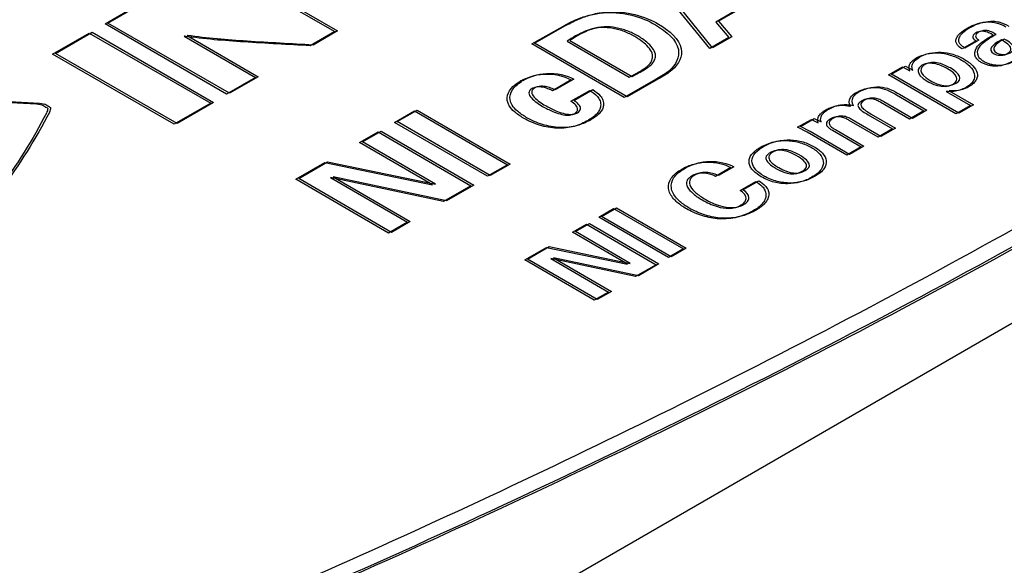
# Model space of a CAD drawing. Header units: inches. Extents: x 0 to 34, y 0 to 22.
# Tile 8 of 68: x 4.667 to 5.268, y 14.673 to 15.006. Entities that reach past the tile are written whole.
import ezdxf

# ---------------------------------------------------------------- set-up
doc = ezdxf.new("R2010")
doc.units = ezdxf.units.IN
doc.header["$LTSCALE"] = 1.87
doc.header["$MEASUREMENT"] = 0
doc.layers.get('0').update_dxf_attribs({"linetype": 'CONTINUOUS'})
doc.layers.add('02___PRT_ALL_AXES', color=7, linetype='CONTINUOUS')
doc.layers.add('DATUMCURVES', color=7, linetype='CONTINUOUS')

msp = doc.modelspace()

# ---------------------------------------------------------------- linework, layer by layer
at = {"color": 7, "linetype": 'CONTINUOUS'}
msp.add_line((4.98886, 14.65695), (5.32217, 14.8494), dxfattribs=at)
for points, knots in [([(4.69065, 14.59195), (4.85785, 14.6594), (5.17662, 14.80526), (5.47855, 14.98386), (5.61897, 15.07907)], [0, 0, 0, 0, 0.51519, 1, 1, 1, 1]), ([(5.54493, 15.02817), (5.41435, 14.94376), (5.13633, 14.78482), (4.84472, 14.65282), (4.6925, 14.5914)], [0, 0, 0, 0, 0.486444, 1, 1, 1, 1])]:
    msp.add_open_spline(points, degree=3, knots=knots, dxfattribs=at)
at = {"layer": '02___PRT_ALL_AXES', "color": 7, "linetype": 'CONTINUOUS'}
msp.add_arc((2.63591, 19.67087), 5.47106, 291.96194, 296.80795, dxfattribs=at)
msp.add_open_spline([(5.10336, 14.78783), (5.17719, 14.82523), (5.32086, 14.90247), (5.4603, 14.98716), (5.52772, 15.03076)], degree=3, knots=[0, 0, 0, 0, 0.50758, 1, 1, 1, 1], dxfattribs=at)
at = {"layer": 'DATUMCURVES', "color": 40, "linetype": 'CONTINUOUS'}
for p, q in [((4.78486, 15.04148), (4.85902, 14.99865)), ((4.78661, 15.04191), (4.86077, 14.99908)), ((5.08796, 14.98828), (5.05186, 15.03295)), ((5.08972, 14.98872), (5.05362, 15.03338)), ((5.11414, 15.01745), (5.09164, 15.00451)), ((5.11591, 15.01788), (5.0934, 15.00495)), ((4.71885, 15.00336), (4.73506, 15.01272)), ((4.7206, 15.0038), (4.73681, 15.01316)), ((4.79301, 14.96054), (4.71885, 15.00336)), ((4.79477, 14.96097), (4.7206, 15.0038)), ((5.09164, 15.00451), (5.09961, 14.99498)), ((5.0934, 15.00495), (5.10137, 14.99542)), ((4.68685, 14.98489), (4.7092, 14.9978)), ((4.68861, 14.98532), (4.71096, 14.99823)), ((4.7092, 14.9978), (4.78337, 14.95497)), ((4.71096, 14.99823), (4.78513, 14.95541)), ((4.85902, 14.99865), (4.84408, 14.99003)), ((4.86077, 14.99908), (4.84584, 14.99046)), ((4.97934, 14.99109), (4.99823, 15.00186)), ((4.9811, 14.99153), (4.99999, 15.0023)), ((4.76737, 14.9959), (4.76716, 14.99577)), ((4.76716, 14.99577), (4.8106, 14.97069)), ((4.76913, 14.99633), (4.76892, 14.99621)), ((4.76892, 14.99621), (4.81235, 14.97113)), ((5.03582, 14.95833), (4.97934, 14.99109)), ((5.03758, 14.95877), (4.9811, 14.99153)), ((5.00086, 14.99288), (5.03885, 14.97083)), ((5.00262, 14.99331), (5.04061, 14.97127)), ((5.09961, 14.99498), (5.08796, 14.98828)), ((5.10137, 14.99542), (5.08972, 14.98872)), ((5.25059, 14.99303), (5.24204, 14.98811)), ((5.25235, 14.99346), (5.2438, 14.98855)), ((4.76102, 14.94207), (4.68685, 14.98489)), ((4.76277, 14.9425), (4.68861, 14.98532)), ((5.03885, 14.97083), (5.04381, 14.9735)), ((5.04061, 14.97127), (5.04557, 14.97394)), ((5.19719, 14.97218), (5.20569, 14.97707)), ((5.19894, 14.97261), (5.20745, 14.9775)), ((5.24002, 14.94879), (5.19894, 14.97261)), ((5.20569, 14.97707), (5.21016, 14.97474)), ((5.20745, 14.9775), (5.21192, 14.97518)), ((4.8106, 14.97069), (4.79301, 14.96054)), ((4.81235, 14.97113), (4.79477, 14.96097)), ((5.00333, 14.96915), (4.99192, 14.96259)), ((5.00509, 14.96958), (4.99367, 14.96303)), ((5.05353, 14.9685), (5.03582, 14.95833)), ((5.05528, 14.96894), (5.03758, 14.95877)), ((5.23826, 14.94835), (5.19719, 14.97218)), ((4.5658, 14.96066), (4.67703, 14.95453)), ((4.56755, 14.9611), (4.67878, 14.95497)), ((5.00328, 14.95618), (5.01477, 14.96278)), ((5.00505, 14.95662), (5.01653, 14.96322)), ((5.23237, 14.96206), (5.24717, 14.95347)), ((5.23413, 14.9625), (5.24893, 14.95391)), ((4.67703, 14.95453), (4.67711, 14.95458)), ((4.67711, 14.95458), (4.68053, 14.95401)), ((4.67878, 14.95497), (4.67886, 14.95502)), ((4.67886, 14.95502), (4.68228, 14.95445)), ((4.68228, 14.95445), (4.68202, 14.95441)), ((4.78337, 14.95497), (4.76102, 14.94207)), ((4.78513, 14.95541), (4.76277, 14.9425)), ((5.20995, 14.94525), (5.1925, 14.95537)), ((5.21172, 14.94568), (5.19426, 14.9558)), ((5.202, 14.96002), (5.21875, 14.9503)), ((5.20377, 14.96045), (5.22051, 14.95074)), ((4.68053, 14.95401), (4.68027, 14.95397)), ((4.6831, 14.94893), (4.68314, 14.94891)), ((4.68373, 14.95182), (4.68383, 14.95184)), ((4.68485, 14.94937), (4.68489, 14.94935)), ((4.68547, 14.95226), (4.68558, 14.95228)), ((4.89546, 14.94326), (4.90766, 14.95027)), ((4.89723, 14.94369), (4.90942, 14.95071)), ((4.90766, 14.95027), (4.96446, 14.91732)), ((4.90942, 14.95071), (4.96621, 14.91776)), ((5.00553, 14.9487), (5.00622, 14.94919)), ((5.21875, 14.9503), (5.20995, 14.94525)), ((5.22051, 14.95074), (5.21172, 14.94568)), ((5.24717, 14.95347), (5.23826, 14.94835)), ((5.24893, 14.95391), (5.24002, 14.94879)), ((4.95226, 14.91031), (4.89546, 14.94326)), ((4.95402, 14.91074), (4.89723, 14.94369)), ((5.14161, 14.94024), (5.15005, 14.94509)), ((5.14336, 14.94068), (5.15181, 14.94552)), ((5.15005, 14.94509), (5.15417, 14.94305)), ((5.15181, 14.94552), (5.15593, 14.94348)), ((5.19076, 14.93422), (5.17313, 14.94444)), ((5.19252, 14.93466), (5.17489, 14.94488)), ((5.18469, 14.9479), (5.19956, 14.93928)), ((5.18645, 14.94834), (5.20131, 14.93972)), ((4.87426, 14.93089), (4.88559, 14.93741)), ((4.87601, 14.93133), (4.88736, 14.93784)), ((4.88559, 14.93741), (4.94223, 14.90455)), ((4.88736, 14.93784), (4.94399, 14.90498)), ((5.14748, 14.93717), (5.14161, 14.94024)), ((5.14924, 14.93761), (5.14336, 14.94068)), ((5.17158, 14.92319), (5.14748, 14.93717)), ((5.17334, 14.92363), (5.14924, 14.93761)), ((5.16292, 14.93838), (5.18037, 14.92825)), ((5.16468, 14.93881), (5.18213, 14.92869)), ((5.19956, 14.93928), (5.19076, 14.93422)), ((5.20131, 14.93972), (5.19252, 14.93466)), ((4.91883, 14.90503), (4.87426, 14.93089)), ((4.92059, 14.90546), (4.87601, 14.93133)), ((5.18037, 14.92825), (5.17158, 14.92319)), ((5.18213, 14.92869), (5.17334, 14.92363)), ((4.83529, 14.9085), (4.85292, 14.91864)), ((4.83706, 14.90894), (4.85468, 14.91907)), ((4.85292, 14.91864), (4.91883, 14.90503)), ((4.85468, 14.91907), (4.92059, 14.90546)), ((4.96446, 14.91732), (4.95226, 14.91031)), ((4.96621, 14.91776), (4.95402, 14.91074)), ((5.10089, 14.91562), (5.09156, 14.91026)), ((5.10265, 14.91605), (5.09332, 14.9107)), ((4.89193, 14.87565), (4.83529, 14.9085)), ((4.89369, 14.87608), (4.83706, 14.90894)), ((4.85642, 14.90952), (4.90342, 14.88225)), ((4.92546, 14.89491), (4.85642, 14.90952)), ((4.85818, 14.90995), (4.90519, 14.88268)), ((4.92722, 14.89535), (4.85818, 14.90995)), ((5.10648, 14.90167), (5.11611, 14.9072)), ((5.10824, 14.90211), (5.11786, 14.90764)), ((4.94223, 14.90455), (4.92546, 14.89491)), ((4.94399, 14.90498), (4.92722, 14.89535)), ((5.02018, 14.88539), (5.02933, 14.89065)), ((5.02194, 14.88583), (5.03109, 14.89108)), ((5.02933, 14.89065), (5.07193, 14.86594)), ((5.03109, 14.89108), (5.07369, 14.86637)), ((4.90519, 14.88268), (4.89369, 14.87608)), ((5.06277, 14.86068), (5.02018, 14.88539)), ((5.06453, 14.86112), (5.02194, 14.88583)), ((4.90342, 14.88225), (4.89193, 14.87565)), ((5.00427, 14.87611), (5.01278, 14.881)), ((5.00603, 14.87655), (5.01454, 14.88144)), ((5.03946, 14.85715), (5.00603, 14.87655)), ((5.01278, 14.881), (5.05525, 14.85635)), ((5.01454, 14.88144), (5.057, 14.85679)), ((5.0377, 14.85672), (5.00427, 14.87611)), ((4.97505, 14.85932), (4.98828, 14.86692)), ((4.97682, 14.85976), (4.99004, 14.86736)), ((4.98828, 14.86692), (5.0377, 14.85672)), ((4.99004, 14.86736), (5.03946, 14.85715)), ((5.07193, 14.86594), (5.06277, 14.86068)), ((5.07369, 14.86637), (5.06453, 14.86112)), ((5.01753, 14.83468), (4.97505, 14.85932)), ((5.01929, 14.83511), (4.97682, 14.85976)), ((4.9909, 14.86008), (5.02615, 14.83963)), ((5.04268, 14.84913), (4.9909, 14.86008)), ((4.99266, 14.86052), (5.02792, 14.84007)), ((5.04444, 14.84956), (4.99266, 14.86052)), ((5.05525, 14.85635), (5.04268, 14.84913)), ((5.057, 14.85679), (5.04444, 14.84956)), ((5.02615, 14.83963), (5.01753, 14.83468)), ((5.02792, 14.84007), (5.01929, 14.83511))]:
    msp.add_line(p, q, dxfattribs=at)
for centre, radius, start, end in [((4.98739, 14.94216), 0.03028, 119.21799, 119.87528), ((4.9862, 14.94768), 0.02441, 119.80551, 122.37479), ((5.00329, 14.95604), 0.00798, 295.89242, 300.03159), ((4.9949, 14.97707), 0.03766, 299.89939, 300.59151), ((4.99305, 14.98375), 0.04488, 298.64529, 299.92624)]:
    msp.add_arc(centre, radius, start, end, dxfattribs=at)
for points, knots in [([(4.99823, 15.00186), (5.00105, 15.00347), (5.00614, 15.00605), (5.01451, 15.00889), (5.02294, 15.01045), (5.03202, 15.01038), (5.04343, 15.00833), (5.05073, 15.00521), (5.05485, 15.00282)], [0, 0, 0, 0, 0.184505, 0.313088, 0.449491, 0.59047, 0.728152, 1, 1, 1, 1]), ([(4.99999, 15.0023), (5.00281, 15.00391), (5.0079, 15.00649), (5.01628, 15.00933), (5.0247, 15.01089), (5.03379, 15.01082), (5.04519, 15.00877), (5.05249, 15.00565), (5.05661, 15.00325)], [0, 0, 0, 0, 0.184516, 0.31311, 0.449506, 0.590524, 0.728224, 1, 1, 1, 1]), ([(5.05485, 15.00282), (5.06181, 14.99878), (5.07239, 14.98937), (5.06755, 14.97841), (5.06313, 14.97474)], [0, 0, 0, 0, 0.560282, 1, 1, 1, 1]), ([(5.05661, 15.00325), (5.06357, 14.99922), (5.07414, 14.9898), (5.06931, 14.97885), (5.06489, 14.97518)], [0, 0, 0, 0, 0.560247, 1, 1, 1, 1]), ([(5.24504, 15.00069), (5.2458, 15.00113), (5.24974, 15.00319), (5.2552, 15.00477), (5.25948, 15.00458)], [0, 0, 0, 0, 0.200944, 1, 1, 1, 1]), ([(5.24679, 15.00113), (5.24756, 15.00157), (5.2515, 15.00362), (5.25696, 15.0052), (5.26123, 15.00501)], [0, 0, 0, 0, 0.200981, 1, 1, 1, 1]), ([(5.25948, 15.00458), (5.26055, 15.00452), (5.26411, 15.00395), (5.26703, 15.00258), (5.26883, 15.00154)], [0, 0, 0, 0, 0.297186, 1, 1, 1, 1]), ([(5.26123, 15.00501), (5.26231, 15.00496), (5.26587, 15.00439), (5.26878, 15.00302), (5.27058, 15.00197)], [0, 0, 0, 0, 0.297251, 1, 1, 1, 1]), ([(5.01439, 14.99975), (5.01352, 14.99947), (5.00843, 14.9976), (5.00426, 14.99501), (5.00086, 14.99288)], [0, 0, 0, 0, 0.165676, 1, 1, 1, 1]), ([(5.01615, 15.00019), (5.01528, 14.9999), (5.01019, 14.99803), (5.00602, 14.99545), (5.00262, 14.99331)], [0, 0, 0, 0, 0.165645, 1, 1, 1, 1]), ([(5.04381, 14.9735), (5.04623, 14.97489), (5.04975, 14.97701), (5.05264, 14.98053), (5.05346, 14.98378), (5.05213, 14.98743), (5.04901, 14.99088), (5.04593, 14.99326), (5.04365, 14.99475), (5.04219, 14.99563), (5.04074, 14.99643), (5.03867, 14.99748), (5.03598, 14.99866), (5.03258, 14.99981), (5.02794, 15.00091), (5.02156, 15.00141), (5.01663, 15.00048), (5.01439, 14.99975)], [0, 0, 0, 0, 0.13602, 0.199312, 0.265438, 0.359505, 0.45127, 0.532096, 0.564241, 0.588309, 0.616367, 0.644079, 0.698221, 0.750449, 0.800781, 0.897716, 1, 1, 1, 1]), ([(5.04557, 14.97394), (5.04799, 14.97533), (5.05151, 14.97745), (5.0544, 14.98096), (5.05522, 14.98422), (5.05389, 14.98787), (5.05077, 14.99132), (5.0477, 14.9937), (5.04542, 14.99518), (5.04395, 14.99606), (5.04251, 14.99687), (5.04043, 14.99792), (5.03774, 14.99909), (5.03434, 15.00024), (5.0297, 15.00134), (5.02332, 15.00185), (5.01839, 15.00091), (5.01615, 15.00019)], [0, 0, 0, 0, 0.136028, 0.19933, 0.265496, 0.359541, 0.451269, 0.532044, 0.564159, 0.588194, 0.616284, 0.644023, 0.698202, 0.75045, 0.800788, 0.897717, 1, 1, 1, 1]), ([(5.24204, 14.98811), (5.24098, 14.98877), (5.23935, 14.98996), (5.23816, 14.99208), (5.23824, 14.99408), (5.23926, 14.99605), (5.24135, 14.99834), (5.24351, 14.99981), (5.24504, 15.00069)], [0, 0, 0, 0, 0.188591, 0.312495, 0.459674, 0.600297, 0.738682, 1, 1, 1, 1]), ([(5.2438, 14.98855), (5.24274, 14.98921), (5.2411, 14.9904), (5.23992, 14.99252), (5.24, 14.99452), (5.24102, 14.99648), (5.24311, 14.99877), (5.24526, 15.00025), (5.24679, 15.00113)], [0, 0, 0, 0, 0.188687, 0.312589, 0.45967, 0.600287, 0.738673, 1, 1, 1, 1]), ([(5.25027, 14.99779), (5.24964, 14.99743), (5.24862, 14.99653), (5.24835, 14.99501), (5.24929, 14.99381), (5.25019, 14.99326), (5.25059, 14.99303)], [0, 0, 0, 0, 0.285467, 0.579682, 0.814521, 1, 1, 1, 1]), ([(5.25203, 14.99823), (5.2514, 14.99787), (5.25038, 14.99697), (5.25011, 14.99545), (5.25105, 14.99425), (5.25195, 14.9937), (5.25235, 14.99346)], [0, 0, 0, 0, 0.285549, 0.579731, 0.814271, 1, 1, 1, 1]), ([(5.25662, 14.9986), (5.25597, 14.99878), (5.25368, 14.9991), (5.25136, 14.99842), (5.25027, 14.99779)], [0, 0, 0, 0, 0.318808, 1, 1, 1, 1]), ([(5.25082, 14.98881), (5.25238, 14.9912), (5.25619, 14.99377), (5.26012, 14.99606), (5.26098, 14.99655)], [0, 0, 0, 0, 0.786444, 1, 1, 1, 1]), ([(5.25839, 14.99903), (5.25773, 14.99921), (5.25544, 14.99954), (5.25312, 14.99886), (5.25203, 14.99823)], [0, 0, 0, 0, 0.319397, 1, 1, 1, 1]), ([(5.25257, 14.98925), (5.25414, 14.99163), (5.25794, 14.99421), (5.26189, 14.99649), (5.26274, 14.99698)], [0, 0, 0, 0, 0.786478, 1, 1, 1, 1]), ([(5.26098, 14.99655), (5.26055, 14.9968), (5.25923, 14.99756), (5.25776, 14.99827), (5.25662, 14.9986)], [0, 0, 0, 0, 0.323897, 1, 1, 1, 1]), ([(5.26274, 14.99698), (5.26231, 14.99723), (5.26099, 14.998), (5.25952, 14.9987), (5.25839, 14.99903)], [0, 0, 0, 0, 0.32528, 1, 1, 1, 1]), ([(4.84408, 14.99003), (4.83064, 14.99076), (4.80498, 14.99212), (4.77926, 14.99406), (4.76737, 14.9959)], [0, 0, 0, 0, 0.523106, 1, 1, 1, 1]), ([(4.84584, 14.99046), (4.8324, 14.99119), (4.80674, 14.99256), (4.78102, 14.99449), (4.76913, 14.99633)], [0, 0, 0, 0, 0.523102, 1, 1, 1, 1]), ([(5.26123, 14.98529), (5.26222, 14.98471), (5.26433, 14.98409), (5.26742, 14.9843), (5.26992, 14.98522), (5.2716, 14.98681), (5.27195, 14.98896), (5.27026, 14.99108), (5.26761, 14.9927), (5.26603, 14.99362)], [0, 0, 0, 0, 0.190762, 0.286143, 0.381523, 0.486702, 0.591881, 0.79594, 1, 1, 1, 1]), ([(5.26298, 14.98573), (5.26398, 14.98515), (5.26609, 14.98453), (5.26918, 14.98473), (5.27169, 14.98565), (5.27335, 14.98724), (5.2737, 14.9894), (5.27201, 14.99151), (5.26938, 14.99313), (5.26779, 14.99405)], [0, 0, 0, 0, 0.190743, 0.286114, 0.381486, 0.486653, 0.591821, 0.79591, 1, 1, 1, 1]), ([(5.21443, 14.98276), (5.21775, 14.98467), (5.22552, 14.9865), (5.23527, 14.98446), (5.24185, 14.98146), (5.2471, 14.97757), (5.24998, 14.97313), (5.24956, 14.96924), (5.24729, 14.96646), (5.24539, 14.96512), (5.2442, 14.96445), (5.24404, 14.96437)], [0, 0, 0, 0, 0.221646, 0.339474, 0.47798, 0.614026, 0.739709, 0.859163, 0.92162, 0.989568, 1, 1, 1, 1]), ([(5.2162, 14.9832), (5.21951, 14.9851), (5.22728, 14.98694), (5.23703, 14.9849), (5.24361, 14.9819), (5.24886, 14.97801), (5.25174, 14.97357), (5.25132, 14.96968), (5.24905, 14.9669), (5.24715, 14.96555), (5.24596, 14.96489), (5.2458, 14.9648)], [0, 0, 0, 0, 0.221626, 0.339423, 0.477964, 0.614018, 0.739704, 0.859159, 0.921617, 0.989568, 1, 1, 1, 1]), ([(5.27263, 14.98045), (5.27098, 14.9795), (5.26801, 14.97808), (5.26339, 14.97743), (5.26025, 14.97766), (5.25781, 14.97813), (5.2556, 14.97886), (5.25355, 14.97985), (5.25162, 14.98124), (5.24918, 14.98415), (5.24967, 14.98702), (5.25082, 14.98881)], [0, 0, 0, 0, 0.183819, 0.29544, 0.363894, 0.430988, 0.497491, 0.563473, 0.641463, 0.739255, 1, 1, 1, 1]), ([(5.27438, 14.98089), (5.27274, 14.97994), (5.26977, 14.97851), (5.26515, 14.97786), (5.26201, 14.97809), (5.25957, 14.97857), (5.25736, 14.9793), (5.25531, 14.98029), (5.25338, 14.98167), (5.25094, 14.98459), (5.25143, 14.98746), (5.25257, 14.98925)], [0, 0, 0, 0, 0.183768, 0.295403, 0.363922, 0.431042, 0.497508, 0.563382, 0.641368, 0.739171, 1, 1, 1, 1]), ([(5.21016, 14.97474), (5.20971, 14.9757), (5.20922, 14.97868), (5.21208, 14.98142), (5.21443, 14.98276)], [0, 0, 0, 0, 0.34157, 1, 1, 1, 1]), ([(5.21192, 14.97518), (5.21147, 14.97613), (5.21098, 14.97911), (5.21384, 14.98186), (5.2162, 14.9832)], [0, 0, 0, 0, 0.341611, 1, 1, 1, 1]), ([(5.23314, 14.97601), (5.23138, 14.97703), (5.22619, 14.97954), (5.21661, 14.97963), (5.2128, 14.97294), (5.2208, 14.9683)], [0, 0, 0, 0, 0.322072, 0.644144, 1, 1, 1, 1]), ([(5.2349, 14.97644), (5.23313, 14.97747), (5.22795, 14.97998), (5.21836, 14.98007), (5.21457, 14.97337), (5.22256, 14.96874)], [0, 0, 0, 0, 0.322073, 0.644147, 1, 1, 1, 1]), ([(4.97261, 14.96859), (4.97637, 14.97069), (4.98688, 14.97434), (4.9991, 14.97157), (5.00333, 14.96915)], [0, 0, 0, 0, 0.466415, 1, 1, 1, 1]), ([(4.97407, 14.96885), (4.97786, 14.97103), (4.98849, 14.97481), (5.00086, 14.972), (5.00509, 14.96958)], [0, 0, 0, 0, 0.472992, 1, 1, 1, 1]), ([(5.06313, 14.97474), (5.06268, 14.97436), (5.05982, 14.97212), (5.05638, 14.97014), (5.05353, 14.9685)], [0, 0, 0, 0, 0.166316, 1, 1, 1, 1]), ([(5.06489, 14.97518), (5.06444, 14.9748), (5.06158, 14.97255), (5.05814, 14.97058), (5.05528, 14.96894)], [0, 0, 0, 0, 0.166319, 1, 1, 1, 1]), ([(5.01367, 14.94442), (5.01118, 14.94299), (5.007, 14.94105), (5.00026, 14.93974), (4.99483, 14.93956), (4.98932, 14.94017), (4.98397, 14.94144), (4.97888, 14.94336), (4.97363, 14.94606), (4.96883, 14.94935), (4.96462, 14.95402), (4.96362, 14.95964), (4.96714, 14.96483), (4.97058, 14.96743), (4.97231, 14.96842)], [0, 0, 0, 0, 0.118738, 0.176412, 0.237807, 0.30053, 0.36443, 0.431894, 0.504702, 0.601818, 0.681752, 0.810332, 0.917854, 1, 1, 1, 1]), ([(5.01456, 14.94437), (5.01229, 14.94313), (5.00838, 14.9414), (5.00203, 14.94017), (4.99659, 14.94), (4.99108, 14.94061), (4.98573, 14.94188), (4.98064, 14.94379), (4.97539, 14.9465), (4.97058, 14.94978), (4.96637, 14.95445), (4.96538, 14.96008), (4.96873, 14.96501), (4.9718, 14.96744), (4.97313, 14.96829)], [0, 0, 0, 0, 0.108149, 0.167543, 0.230791, 0.295409, 0.361207, 0.430684, 0.505723, 0.605688, 0.687982, 0.820392, 0.931124, 1, 1, 1, 1]), ([(4.98019, 14.96421), (4.97995, 14.96411), (4.97906, 14.96366), (4.97788, 14.96268), (4.97731, 14.96062), (4.97896, 14.95802), (4.98216, 14.95538), (4.98473, 14.95377), (4.98599, 14.95303)], [0, 0, 0, 0, 0.038709, 0.155385, 0.26415, 0.501067, 0.763597, 1, 1, 1, 1]), ([(4.98068, 14.96393), (4.98032, 14.96366), (4.97959, 14.96294), (4.97906, 14.96106), (4.98071, 14.95845), (4.98392, 14.95582), (4.98648, 14.9542), (4.98774, 14.95347)], [0, 0, 0, 0, 0.084245, 0.202169, 0.459083, 0.743771, 1, 1, 1, 1]), ([(4.99192, 14.96259), (4.99127, 14.96289), (4.98968, 14.96362), (4.98685, 14.96458), (4.98373, 14.96501), (4.98144, 14.96468), (4.98053, 14.96436), (4.98019, 14.96421)], [0, 0, 0, 0, 0.190802, 0.467344, 0.755558, 0.902622, 1, 1, 1, 1]), ([(4.99367, 14.96303), (4.99303, 14.96333), (4.99144, 14.96405), (4.98861, 14.96501), (4.98549, 14.96545), (4.9829, 14.96508), (4.98155, 14.9645), (4.98087, 14.96406), (4.98068, 14.96393)], [0, 0, 0, 0, 0.16777, 0.411186, 0.664974, 0.794491, 0.939918, 1, 1, 1, 1]), ([(5.01477, 14.96278), (5.01655, 14.96165), (5.01925, 14.95967), (5.02133, 14.95625), (5.02154, 14.95341), (5.02078, 14.95081), (5.01875, 14.94781), (5.01609, 14.94585), (5.01407, 14.94465)], [0, 0, 0, 0, 0.22615, 0.365508, 0.528289, 0.639726, 0.753872, 1, 1, 1, 1]), ([(5.01653, 14.96322), (5.0183, 14.96208), (5.02101, 14.96011), (5.02309, 14.95669), (5.0233, 14.95385), (5.02254, 14.95124), (5.02044, 14.94815), (5.01761, 14.94611), (5.01543, 14.94486)], [0, 0, 0, 0, 0.222815, 0.359948, 0.520139, 0.629814, 0.742156, 1, 1, 1, 1]), ([(5.17388, 14.95308), (5.17297, 14.95476), (5.17283, 14.95821), (5.17894, 14.96311), (5.18713, 14.96503), (5.19176, 14.96424)], [0, 0, 0, 0, 0.296302, 0.529674, 1, 1, 1, 1]), ([(5.17565, 14.95352), (5.17473, 14.95519), (5.17459, 14.95865), (5.18069, 14.96355), (5.18889, 14.96547), (5.19352, 14.96468)], [0, 0, 0, 0, 0.296481, 0.529797, 1, 1, 1, 1]), ([(5.24404, 14.96437), (5.24355, 14.9641), (5.24246, 14.96357), (5.24022, 14.96272), (5.23683, 14.96195), (5.23393, 14.96194), (5.23237, 14.96206)], [0, 0, 0, 0, 0.155447, 0.335297, 0.629645, 1, 1, 1, 1]), ([(5.2458, 14.9648), (5.24531, 14.96454), (5.24423, 14.96401), (5.24198, 14.96316), (5.23859, 14.96239), (5.23569, 14.96238), (5.23413, 14.9625)], [0, 0, 0, 0, 0.15545, 0.335298, 0.62967, 1, 1, 1, 1]), ([(5.00622, 14.94919), (5.00686, 14.94974), (5.00836, 14.95233), (5.00541, 14.95477), (5.00328, 14.95618)], [0, 0, 0, 0, 0.259882, 1, 1, 1, 1]), ([(5.00728, 14.94914), (5.00834, 14.94975), (5.01036, 14.95257), (5.00717, 14.95521), (5.00505, 14.95662)], [0, 0, 0, 0, 0.316497, 1, 1, 1, 1]), ([(5.1925, 14.95537), (5.1917, 14.95583), (5.1901, 14.9567), (5.1873, 14.95768), (5.18445, 14.95775), (5.18231, 14.95716), (5.18066, 14.95636), (5.17923, 14.95535), (5.1782, 14.95382), (5.17892, 14.95178), (5.1815, 14.94978), (5.18359, 14.94854), (5.18469, 14.9479)], [0, 0, 0, 0, 0.109501, 0.212679, 0.311968, 0.369549, 0.439325, 0.519372, 0.585703, 0.708625, 0.848241, 1, 1, 1, 1]), ([(5.19426, 14.9558), (5.19347, 14.95627), (5.19186, 14.95713), (5.18906, 14.95812), (5.18621, 14.95818), (5.18407, 14.95759), (5.18242, 14.9568), (5.18099, 14.95579), (5.17996, 14.95426), (5.18068, 14.95221), (5.18325, 14.95022), (5.18535, 14.94898), (5.18645, 14.94834)], [0, 0, 0, 0, 0.10956, 0.212735, 0.312044, 0.369634, 0.439398, 0.519421, 0.58574, 0.708627, 0.848202, 1, 1, 1, 1]), ([(4.68027, 14.95397), (4.68071, 14.95377), (4.68192, 14.95309), (4.68306, 14.95236), (4.68373, 14.95182)], [0, 0, 0, 0, 0.325962, 1, 1, 1, 1]), ([(4.68202, 14.95441), (4.68245, 14.95421), (4.68367, 14.95353), (4.68481, 14.9528), (4.68547, 14.95226)], [0, 0, 0, 0, 0.325866, 1, 1, 1, 1]), ([(4.98599, 14.95303), (4.98793, 14.9519), (4.99132, 14.95019), (4.99637, 14.94835), (5.00042, 14.94749), (5.00369, 14.94781), (5.00502, 14.94841), (5.00553, 14.9487)], [0, 0, 0, 0, 0.360286, 0.584856, 0.784401, 0.907451, 1, 1, 1, 1]), ([(4.98774, 14.95347), (4.98968, 14.95234), (4.99307, 14.95063), (4.99813, 14.94878), (5.00218, 14.94794), (5.00522, 14.94822), (5.0064, 14.94869), (5.00677, 14.94887)], [0, 0, 0, 0, 0.371547, 0.602984, 0.808644, 0.93563, 1, 1, 1, 1]), ([(5.15417, 14.94305), (5.15405, 14.94347), (5.15382, 14.94452), (5.15406, 14.94638), (5.15525, 14.94819), (5.15701, 14.94974), (5.15895, 14.95101), (5.16125, 14.95215), (5.1643, 14.95321), (5.16785, 14.95378), (5.17132, 14.95361), (5.17316, 14.95325), (5.17388, 14.95308)], [0, 0, 0, 0, 0.071627, 0.17349, 0.305175, 0.385514, 0.478383, 0.583745, 0.672886, 0.816034, 0.925856, 1, 1, 1, 1]), ([(5.15593, 14.94348), (5.15581, 14.94391), (5.15558, 14.94496), (5.15582, 14.94682), (5.15701, 14.94863), (5.15877, 14.95018), (5.16072, 14.95144), (5.16301, 14.95259), (5.16606, 14.95364), (5.16961, 14.95421), (5.17309, 14.95405), (5.17493, 14.95369), (5.17565, 14.95352)], [0, 0, 0, 0, 0.071625, 0.173475, 0.305135, 0.385464, 0.47833, 0.583693, 0.67283, 0.815955, 0.925772, 1, 1, 1, 1]), ([(5.17313, 14.94444), (5.17247, 14.94483), (5.17105, 14.94562), (5.16848, 14.94661), (5.1656, 14.94679), (5.16332, 14.94623), (5.16159, 14.9454), (5.1601, 14.94437), (5.15898, 14.94292), (5.15923, 14.94112), (5.16093, 14.93957), (5.16229, 14.93874), (5.16292, 14.93838)], [0, 0, 0, 0, 0.10326, 0.217767, 0.334099, 0.401974, 0.485359, 0.579646, 0.655804, 0.782975, 0.901818, 1, 1, 1, 1]), ([(5.17489, 14.94488), (5.17423, 14.94527), (5.17281, 14.94606), (5.17023, 14.94705), (5.16736, 14.94723), (5.16508, 14.94667), (5.16335, 14.94584), (5.16187, 14.9448), (5.16074, 14.94335), (5.16099, 14.94156), (5.16269, 14.94), (5.16405, 14.93918), (5.16468, 14.93881)], [0, 0, 0, 0, 0.103211, 0.217736, 0.334054, 0.401919, 0.485316, 0.57963, 0.655805, 0.78302, 0.901895, 1, 1, 1, 1]), ([(5.11898, 14.92805), (5.11911, 14.92812), (5.11922, 14.92819), (5.11959, 14.92839), (5.12016, 14.9287), (5.12102, 14.92914), (5.12205, 14.9296), (5.12342, 14.93018), (5.12515, 14.93078), (5.12792, 14.93154), (5.13138, 14.9321), (5.13547, 14.9322), (5.13943, 14.93178), (5.1445, 14.93061), (5.15033, 14.92807), (5.15559, 14.92398), (5.15791, 14.91937), (5.15686, 14.91529), (5.15388, 14.91208), (5.15156, 14.91047), (5.15024, 14.90972)], [0, 0, 0, 0, 0.003892, 0.007783, 0.015566, 0.031132, 0.046698, 0.062264, 0.093396, 0.124529, 0.186793, 0.249057, 0.311321, 0.373586, 0.498114, 0.623586, 0.749057, 0.874529, 0.937264, 1, 1, 1, 1]), ([(5.12075, 14.92849), (5.12615, 14.93159), (5.13469, 14.93334), (5.14509, 14.93155), (5.15208, 14.92851), (5.15734, 14.92442), (5.15966, 14.91981), (5.15862, 14.91573), (5.15564, 14.91252), (5.15331, 14.91091), (5.152, 14.91016)], [0, 0, 0, 0, 0.248983, 0.373475, 0.497966, 0.623475, 0.748983, 0.874492, 0.937246, 1, 1, 1, 1]), ([(5.15024, 14.90972), (5.1492, 14.90912), (5.14693, 14.908), (5.14213, 14.90638), (5.13557, 14.90544), (5.1274, 14.90636), (5.12005, 14.90928), (5.1151, 14.91291), (5.11288, 14.91575), (5.11194, 14.91805), (5.11188, 14.92047), (5.11288, 14.92296), (5.11474, 14.92509), (5.11663, 14.92657), (5.11777, 14.92732), (5.11842, 14.92772), (5.11885, 14.92797), (5.11898, 14.92805)], [0, 0, 0, 0, 0.074003, 0.148006, 0.296012, 0.444018, 0.592024, 0.694018, 0.745015, 0.796012, 0.847009, 0.898006, 0.949003, 0.974502, 0.987251, 0.993625, 1, 1, 1, 1]), ([(5.152, 14.91016), (5.15096, 14.90956), (5.14869, 14.90844), (5.14388, 14.90681), (5.13733, 14.90587), (5.12916, 14.9068), (5.12181, 14.90971), (5.11602, 14.91396), (5.11234, 14.91991), (5.11487, 14.92511), (5.12075, 14.92849)], [0, 0, 0, 0, 0.073937, 0.147875, 0.29575, 0.443624, 0.591499, 0.693624, 0.79575, 1, 1, 1, 1]), ([(5.1248, 14.92467), (5.12406, 14.92425), (5.12281, 14.92327), (5.12194, 14.92139), (5.12291, 14.91906), (5.12581, 14.91667), (5.12774, 14.91554), (5.12842, 14.91515)], [0, 0, 0, 0, 0.125, 0.25, 0.5, 0.75, 1, 1, 1, 1]), ([(5.12656, 14.92511), (5.12582, 14.92468), (5.12457, 14.9237), (5.1237, 14.92183), (5.12467, 14.91949), (5.12758, 14.9171), (5.1295, 14.91598), (5.13018, 14.91559)], [0, 0, 0, 0, 0.125, 0.25, 0.5, 0.75, 1, 1, 1, 1]), ([(5.14449, 14.9134), (5.1464, 14.9145), (5.14796, 14.91638), (5.14563, 14.91978), (5.14201, 14.92237), (5.13752, 14.92476), (5.13353, 14.92611), (5.1299, 14.92636), (5.127, 14.92574), (5.12547, 14.92506), (5.1248, 14.92467)], [0, 0, 0, 0, 0.333347, 0.500021, 0.666694, 0.750021, 0.833347, 0.916674, 0.958337, 1, 1, 1, 1]), ([(5.14624, 14.91383), (5.14816, 14.91494), (5.14972, 14.91682), (5.14739, 14.92022), (5.14377, 14.9228), (5.13928, 14.92519), (5.13529, 14.92655), (5.13166, 14.92679), (5.12877, 14.92618), (5.12723, 14.9255), (5.12656, 14.92511)], [0, 0, 0, 0, 0.333043, 0.499564, 0.666086, 0.749564, 0.833043, 0.916521, 0.958261, 1, 1, 1, 1]), ([(5.06857, 14.91318), (5.0693, 14.9137), (5.07115, 14.91488), (5.07437, 14.91648), (5.07934, 14.91821), (5.08864, 14.91983), (5.09718, 14.91777), (5.10089, 14.91562)], [0, 0, 0, 0, 0.095081, 0.224844, 0.346073, 0.568935, 1, 1, 1, 1]), ([(5.06925, 14.91279), (5.07027, 14.91362), (5.07246, 14.91509), (5.07613, 14.91692), (5.0811, 14.91865), (5.0904, 14.92027), (5.09894, 14.91821), (5.10265, 14.91605)], [0, 0, 0, 0, 0.137326, 0.261048, 0.376627, 0.589068, 1, 1, 1, 1]), ([(5.07079, 14.89234), (5.06892, 14.89364), (5.06512, 14.89689), (5.06195, 14.90274), (5.06338, 14.90826), (5.0664, 14.91151), (5.06803, 14.91279), (5.06857, 14.91318)], [0, 0, 0, 0, 0.223299, 0.514513, 0.789898, 0.934137, 1, 1, 1, 1]), ([(5.07256, 14.89278), (5.07068, 14.89408), (5.06688, 14.89733), (5.06372, 14.90318), (5.06514, 14.90869), (5.06787, 14.91164), (5.0691, 14.91267), (5.06925, 14.91279)], [0, 0, 0, 0, 0.233943, 0.539111, 0.827712, 0.978866, 1, 1, 1, 1]), ([(5.09332, 14.9107), (5.09265, 14.911), (5.09097, 14.91174), (5.08778, 14.91267), (5.08412, 14.91282), (5.08107, 14.91211), (5.07877, 14.91105), (5.07715, 14.90985), (5.07646, 14.909), (5.07628, 14.90873)], [0, 0, 0, 0, 0.12272, 0.303306, 0.508012, 0.62628, 0.767447, 0.928714, 1, 1, 1, 1]), ([(5.07535, 14.90927), (5.07528, 14.90921), (5.07469, 14.90862), (5.07352, 14.90681), (5.07414, 14.9034), (5.07776, 14.89951), (5.08131, 14.89712), (5.08337, 14.89592)], [0, 0, 0, 0, 0.014955, 0.133844, 0.377665, 0.664965, 1, 1, 1, 1]), ([(5.09156, 14.91026), (5.09089, 14.91057), (5.08922, 14.91131), (5.08602, 14.91223), (5.08236, 14.91238), (5.07932, 14.91168), (5.07711, 14.91066), (5.07586, 14.90976), (5.07535, 14.90927)], [0, 0, 0, 0, 0.134991, 0.333422, 0.55835, 0.688314, 0.843428, 1, 1, 1, 1]), ([(5.07628, 14.90873), (5.07609, 14.90844), (5.07533, 14.90695), (5.0759, 14.90384), (5.07952, 14.89995), (5.08307, 14.89755), (5.08513, 14.89636)], [0, 0, 0, 0, 0.066938, 0.329712, 0.639246, 1, 1, 1, 1]), ([(5.11611, 14.9072), (5.11755, 14.90623), (5.11984, 14.90461), (5.12183, 14.90183), (5.12248, 14.89908), (5.12189, 14.89616), (5.11959, 14.89265), (5.11602, 14.89003), (5.113, 14.88841), (5.11218, 14.88801)], [0, 0, 0, 0, 0.17426, 0.282325, 0.407607, 0.549766, 0.680087, 0.915442, 1, 1, 1, 1]), ([(5.11786, 14.90764), (5.11931, 14.90667), (5.12159, 14.90505), (5.12359, 14.90227), (5.12425, 14.89951), (5.12366, 14.89659), (5.12135, 14.89308), (5.11741, 14.89019), (5.11388, 14.88838), (5.11254, 14.88779)], [0, 0, 0, 0, 0.166571, 0.269898, 0.389664, 0.525448, 0.649913, 0.874762, 1, 1, 1, 1]), ([(5.10545, 14.89189), (5.10595, 14.8921), (5.10744, 14.89285), (5.10941, 14.89439), (5.11095, 14.89772), (5.10862, 14.90035), (5.10648, 14.90167)], [0, 0, 0, 0, 0.096281, 0.304363, 0.511567, 1, 1, 1, 1]), ([(5.10566, 14.89177), (5.10676, 14.89209), (5.10884, 14.89299), (5.11117, 14.89483), (5.11271, 14.89816), (5.11038, 14.90079), (5.10824, 14.90211)], [0, 0, 0, 0, 0.174659, 0.364739, 0.553949, 1, 1, 1, 1]), ([(5.08337, 14.89592), (5.08615, 14.89432), (5.09102, 14.89188), (5.09858, 14.89047), (5.10305, 14.89102), (5.10481, 14.89162), (5.10545, 14.89189)], [0, 0, 0, 0, 0.468573, 0.758653, 0.905748, 1, 1, 1, 1]), ([(5.08513, 14.89636), (5.08791, 14.89475), (5.09278, 14.89232), (5.10034, 14.8909), (5.1042, 14.89138), (5.10549, 14.89172), (5.10566, 14.89177)], [0, 0, 0, 0, 0.505194, 0.817995, 0.976586, 1, 1, 1, 1]), ([(5.11218, 14.88801), (5.10957, 14.88674), (5.1035, 14.88456), (5.09251, 14.88391), (5.08208, 14.88628), (5.07524, 14.88948), (5.07173, 14.89169), (5.07079, 14.89234)], [0, 0, 0, 0, 0.213704, 0.445115, 0.672189, 0.907192, 1, 1, 1, 1]), ([(5.11254, 14.88779), (5.11031, 14.88682), (5.10465, 14.88495), (5.09427, 14.88434), (5.08384, 14.88672), (5.077, 14.88991), (5.07349, 14.89212), (5.07256, 14.89278)], [0, 0, 0, 0, 0.183117, 0.423552, 0.659466, 0.903606, 1, 1, 1, 1])]:
    msp.add_open_spline(points, degree=3, knots=knots, dxfattribs=at)
for points in [[(5.26603, 14.99362), (5.25995, 14.99067), (5.2577, 14.98734), (5.26123, 14.98529)], [(5.26779, 14.99405), (5.26171, 14.9911), (5.25946, 14.98778), (5.26298, 14.98573)], [(5.23657, 14.96665), (5.2407, 14.96902), (5.23901, 14.97259), (5.23314, 14.97601)], [(5.23832, 14.96709), (5.24247, 14.96946), (5.24077, 14.97303), (5.2349, 14.97644)], [(5.2208, 14.9683), (5.22255, 14.96728), (5.23014, 14.96295), (5.23657, 14.96665)], [(5.22256, 14.96874), (5.22431, 14.96771), (5.2319, 14.96339), (5.23832, 14.96709)], [(5.19176, 14.96424), (5.19584, 14.96368), (5.19904, 14.96173), (5.202, 14.96002)], [(5.19352, 14.96468), (5.19761, 14.96412), (5.2008, 14.96216), (5.20377, 14.96045)], [(4.68314, 14.94891), (4.6748, 14.93289), (4.6649, 14.91711), (4.65357, 14.90172)], [(4.68489, 14.94935), (4.67655, 14.93333), (4.66665, 14.91755), (4.65532, 14.90216)], [(4.68383, 14.95184), (4.68382, 14.95086), (4.68356, 14.94988), (4.6831, 14.94893)], [(4.68558, 14.95228), (4.68557, 14.9513), (4.68531, 14.95032), (4.68485, 14.94937)], [(5.12842, 14.91515), (5.13505, 14.9113), (5.14018, 14.91092), (5.14449, 14.9134)], [(5.13018, 14.91559), (5.13681, 14.91174), (5.14194, 14.91136), (5.14624, 14.91383)]]:
    msp.add_open_spline(points, degree=3, dxfattribs=at)

doc.saveas('drawing.dxf')
